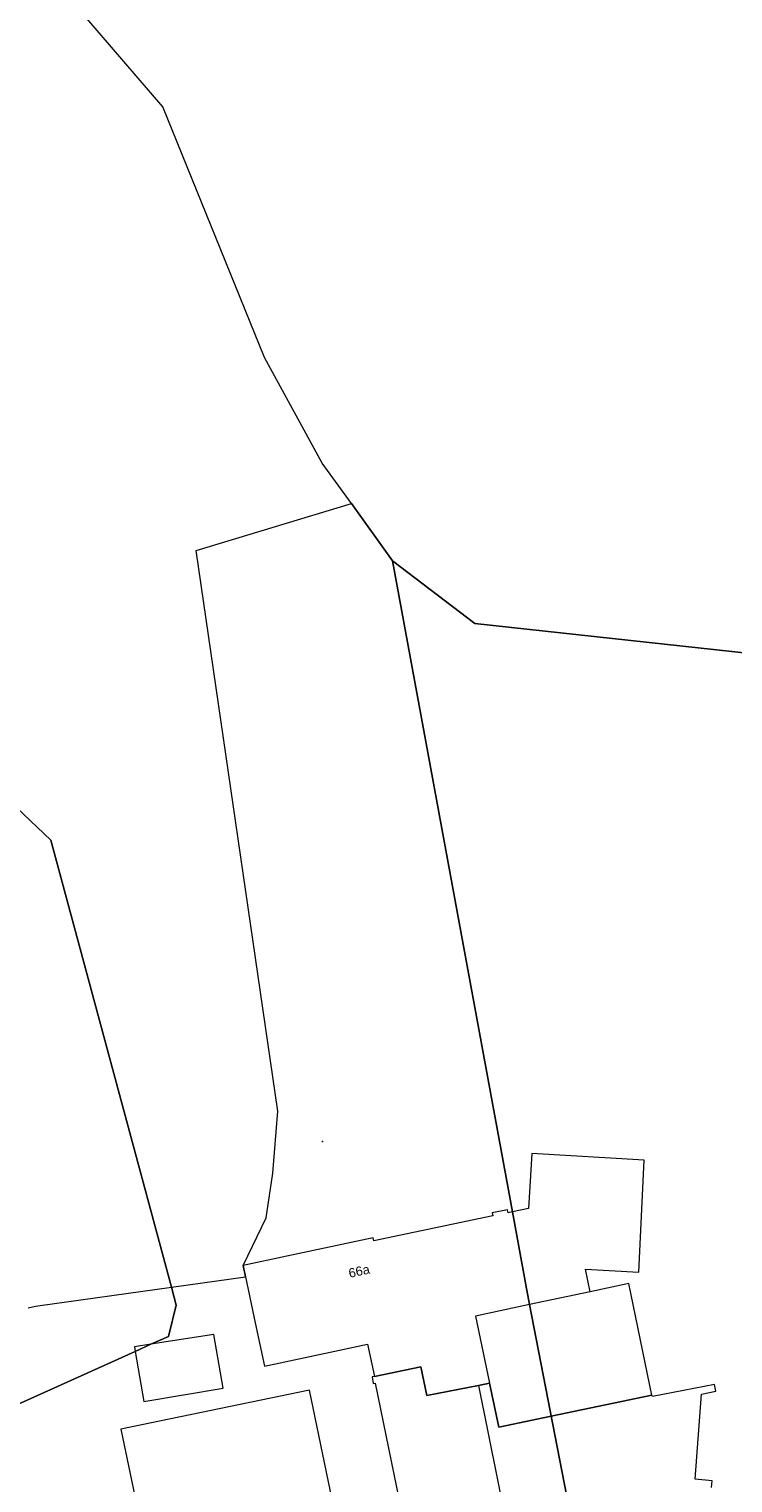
# Model space of a CAD drawing. Header units: millimetres. Extents: x -191 to 81095, y -508122 to 28741.
# Tile 165 of 255: x 4299 to 4353, y 10476 to 10587. Entities that reach past the tile are written whole.
import ezdxf

# ---------------------------------------------------------------- set-up
doc = ezdxf.new("R2010")
doc.units = ezdxf.units.MM
doc.linetypes.add('VE22-087 DB - VST Hervest-Dorsten ALK VA2736$0$1', pattern=[0])
doc.layers.get('0').update_dxf_attribs({"color": 251})
for name, color, linetype, lineweight in [('VE22-087 DB - VST Hervest-Dorsten ALK VA2736$0$AX_Bauteil', 7, 'VE22-087 DB - VST Hervest-Dorsten ALK VA2736$0$1', 18), ('VE22-087 DB - VST Hervest-Dorsten ALK VA2736$0$AX_Flurstueck', 9, 'VE22-087 DB - VST Hervest-Dorsten ALK VA2736$0$1', 18), ('VE22-087 DB - VST Hervest-Dorsten ALK VA2736$0$AX_Gebaeude', 7, 'VE22-087 DB - VST Hervest-Dorsten ALK VA2736$0$1', 18), ('VE22-087 DB - VST Hervest-Dorsten ALK VA2736$0$AX_LagebezeichnungMitHausnummer', 7, 'VE22-087 DB - VST Hervest-Dorsten ALK VA2736$0$1', 18), ('VE22-087 DB - VST Hervest-Dorsten ALK VA2736$0$AX_SonstigerVermessungspunkt_V1200_G2300', 7, 'VE22-087 DB - VST Hervest-Dorsten ALK VA2736$0$1', 18), ('VE22-087 DB - VST Hervest-Dorsten ALK VA2736$0$AX_Wald', 7, 'VE22-087 DB - VST Hervest-Dorsten ALK VA2736$0$1', 18)]:
    doc.layers.add(name, color=color, linetype=linetype, lineweight=lineweight)
doc.layers.add('XREF ALK Kataster', color=251, linetype='Continuous')
doc.styles.add('VE22-087 DB - VST Hervest-Dorsten ALK VA2736$0$0', font='arial.ttf')

# ---------------------------------------------------------------- blocks, each defined once
blk = doc.blocks.new('VE22-087 DB - VST Hervest-Dorsten ALK VA2736$0$99')
at = {"color": 0}
blk.add_point((0, 0), dxfattribs=at)
blk = doc.blocks.new('VE22-087 DB - VST Hervest-Dorsten ALK VA2736')
at = {"layer": 'VE22-087 DB - VST Hervest-Dorsten ALK VA2736$0$AX_Bauteil', "color": 7, "linetype": 'VE22-087 DB - VST Hervest-Dorsten ALK VA2736$0$1', "lineweight": 13, "ltscale": 0.5}
blk.add_polyline3d([(4345.15, 10490.74, 0), (4342.19, 10490.11, 0), (4337.57, 10489.13, 0), (4333.44, 10488.26, 0), (4334.51, 10483.12, 0), (4335.21, 10479.76, 0), (4339.22, 10480.6, 0), (4346.92, 10482.21, 0)], close=True, dxfattribs=at)
blk.add_polyline3d([(4351.47, 10475.15, 0), (4351.52, 10475.67, 0), (4350.22, 10475.81, 0), (4350.7, 10482.29, 0), (4351.8, 10482.51, 0), (4351.69, 10483.03, 0), (4346.95, 10482.1, 0), (4346.92, 10482.21, 0), (4339.22, 10480.6, 0), (4335.21, 10479.76, 0), (4334.51, 10483.12, 0), (4333.66, 10482.94, 0), (4338.05, 10461.21, 0)], dxfattribs=at)
at = {"layer": 'VE22-087 DB - VST Hervest-Dorsten ALK VA2736$0$AX_Flurstueck', "linetype": 'VE22-087 DB - VST Hervest-Dorsten ALK VA2736$0$1', "lineweight": 13, "ltscale": 0.5}
for points in [[(4259.14, 10599.26, 0), (4269.02, 10573.91, 0), (4274.64, 10559.46, 0), (4257.75, 10535.34, 0), (4253.29, 10533.2, 0), (4256.21, 10519.76, 0), (4254.26, 10519.34, 0), (4262.93, 10479.39, 0), (4270.6, 10444.08, 0), (4271.84, 10438.45, 0), (4272.54, 10435.29, 0), (4273.72, 10430.65, 0), (4346.06, 10445.4, 0), (4337.57, 10489.13, 0), (4337.27, 10490.65, 0), (4336.25, 10496.22, 0), (4327.09, 10545.94, 0), (4323.94, 10550.32, 0), (4321.72, 10553.41, 0), (4317.29, 10561.48, 0), (4309.54, 10580.62, 0), (4294.76, 10597.78, 0), (4258.32, 10601.36, 0)], [(4280.07, 10544.45, 0), (4300.97, 10524.6, 0), (4310.18, 10490.46, 0), (4310.55, 10489.08, 0), (4309.95, 10486.7, 0), (4308.62, 10486.1, 0), (4307.42, 10485.56, 0), (4298.14, 10481.37, 0), (4295.12, 10481.2, 0), (4289.12, 10480.85, 0), (4280.31, 10480.34, 0), (4278.72, 10481.85, 0), (4275.59, 10484.81, 0), (4265.61, 10529.19, 0), (4273.83, 10540.69, 0)], [(4300.97, 10524.6, 0), (4280.07, 10544.45, 0), (4273.83, 10540.69, 0), (4265.61, 10529.19, 0), (4275.59, 10484.81, 0), (4278.72, 10481.85, 0), (4280.31, 10480.34, 0), (4289.12, 10480.85, 0), (4295.12, 10481.2, 0), (4298.14, 10481.37, 0), (4307.42, 10485.56, 0), (4308.62, 10486.1, 0), (4309.95, 10486.7, 0), (4310.55, 10489.08, 0), (4310.18, 10490.46, 0)]]:
    blk.add_polyline3d(points, close=True, dxfattribs=at)
blk.add_polyline3d([(4400.96, 10464.24, 0), (4398.67, 10477.21, 0), (4396.42, 10484.01, 0), (4394.88, 10488.68, 0), (4394.86, 10494.17, 0), (4401.76, 10513.27, 0), (4402.27, 10514.68, 0), (4400.07, 10520.1, 0), (4399.73, 10520.93, 0), (4396.5, 10522.05, 0), (4391.91, 10523.65, 0), (4386.35, 10525.57, 0), (4365.99, 10537.85, 0), (4359.69, 10541.73, 0), (4357.33, 10543.18, 0), (4355.57, 10540.55, 0), (4354.43, 10538.86, 0), (4333.37, 10541.16, 0), (4327.09, 10545.94, 0), (4336.25, 10496.22, 0), (4337.27, 10490.65, 0), (4337.57, 10489.13, 0), (4346.06, 10445.4, 0)], dxfattribs=at)
at = {"layer": 'VE22-087 DB - VST Hervest-Dorsten ALK VA2736$0$AX_Gebaeude', "color": 7, "linetype": 'VE22-087 DB - VST Hervest-Dorsten ALK VA2736$0$1', "lineweight": 13, "ltscale": 0.5}
for points in [[(4313.43, 10486.86, 0), (4308.62, 10486.1, 0), (4307.36, 10485.91, 0), (4307.42, 10485.56, 0), (4308.07, 10481.73, 0), (4314.15, 10482.76, 0)], [(4323.89, 10467.37, 0), (4320.75, 10482.6, 0), (4306.31, 10479.62, 0), (4309.51, 10464.38, 0), (4313.96, 10465.29, 0), (4314.26, 10463.82, 0), (4315.81, 10464.15, 0), (4316.04, 10463.02, 0), (4317.49, 10462.07, 0), (4318.44, 10463.52, 0), (4318.21, 10464.65, 0), (4319.76, 10464.97, 0), (4319.45, 10466.44, 0)]]:
    blk.add_polyline3d(points, close=True, dxfattribs=at)
blk.add_polyline3d([(4351.47, 10475.15, 0), (4351.52, 10475.67, 0), (4350.22, 10475.81, 0), (4350.7, 10482.29, 0), (4351.8, 10482.51, 0), (4351.69, 10483.03, 0), (4346.95, 10482.1, 0), (4346.92, 10482.21, 0), (4339.22, 10480.6, 0), (4335.21, 10479.76, 0), (4334.51, 10483.12, 0), (4333.66, 10482.94, 0), (4329.7, 10482.2, 0), (4329.25, 10484.38, 0), (4325.71, 10483.65, 0), (4325.52, 10483.61, 0), (4325.62, 10483.11, 0), (4325.75, 10483.14, 0), (4330.87, 10458.31, 0)], dxfattribs=at)
at = {"layer": 'VE22-087 DB - VST Hervest-Dorsten ALK VA2736$0$AX_SonstigerVermessungspunkt_V1200_G2300', "color": 7, "xscale": 0.5, "yscale": 0.5, "zscale": 0.5, "rotation": 1.589570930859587}
blk.add_blockref('VE22-087 DB - VST Hervest-Dorsten ALK VA2736$0$99', (4321.74, 10501.6), dxfattribs=at)
at = {"layer": 'VE22-087 DB - VST Hervest-Dorsten ALK VA2736$0$AX_LagebezeichnungMitHausnummer', "color": 7, "insert": (4324.46, 10492.03), "char_height": 0.7, "attachment_point": 2, "rotation": 12.2906, "style": 'VE22-087 DB - VST Hervest-Dorsten ALK VA2736$0$0', "bg_fill": 3, "box_fill_scale": 1, "bg_fill_color": 256, "bg_fill_transparency": 0}
blk.add_mtext('66a', dxfattribs=at)
at = {"layer": 'VE22-087 DB - VST Hervest-Dorsten ALK VA2736$0$AX_Gebaeude', "color": 7, "linetype": 'VE22-087 DB - VST Hervest-Dorsten ALK VA2736$0$1', "lineweight": 13, "ltscale": 0.5}
blk.add_polyline3d([(4316.6, 10487.73, 0), (4317.3, 10484.44, 0), (4322.69, 10485.58, 0), (4325.17, 10486.1, 0), (4325.71, 10483.65, 0), (4329.25, 10484.38, 0), (4329.7, 10482.2, 0), (4333.66, 10482.94, 0), (4334.51, 10483.12, 0), (4335.21, 10479.76, 0), (4339.22, 10480.6, 0), (4346.92, 10482.21, 0), (4345.15, 10490.74, 0), (4342.19, 10490.11, 0), (4341.83, 10491.84, 0), (4345.92, 10491.62, 0), (4346.32, 10500.17, 0), (4337.73, 10500.67, 0), (4337.48, 10496.47, 0), (4336.25, 10496.22, 0), (4335.94, 10496.15, 0), (4335.89, 10496.38, 0), (4334.7, 10496.13, 0), (4334.75, 10495.9, 0), (4325.66, 10494.01, 0), (4325.62, 10494.22, 0), (4319, 10492.82, 0), (4315.68, 10492.12, 0), (4315.86, 10491.26, 0)], close=True, dxfattribs=at)
at = {"layer": 'VE22-087 DB - VST Hervest-Dorsten ALK VA2736$0$AX_Wald', "color": 3, "linetype": 'VE22-087 DB - VST Hervest-Dorsten ALK VA2736$0$1', "lineweight": 13, "ltscale": 0.5, "true_color": 0x00ff00}
blk.add_polyline3d([(4299.24, 10488.88, 0), (4299.79, 10489.01, 0), (4299.96, 10489.03, 0), (4310.18, 10490.46, 0), (4315.86, 10491.26, 0), (4315.68, 10492.12, 0), (4317.44, 10495.76, 0), (4317.95, 10499.17, 0), (4318.31, 10503.91, 0), (4312.08, 10546.73, 0), (4323.94, 10550.32, 0), (4327.09, 10545.94, 0), (4333.37, 10541.16, 0), (4354.43, 10538.86, 0)], dxfattribs=at)

msp = doc.modelspace()

# ---------------------------------------------------------------- block references
at = {"layer": 'XREF ALK Kataster', "color": 251}
msp.add_blockref('VE22-087 DB - VST Hervest-Dorsten ALK VA2736', (0, 0), dxfattribs=at)

doc.saveas('drawing.dxf')
